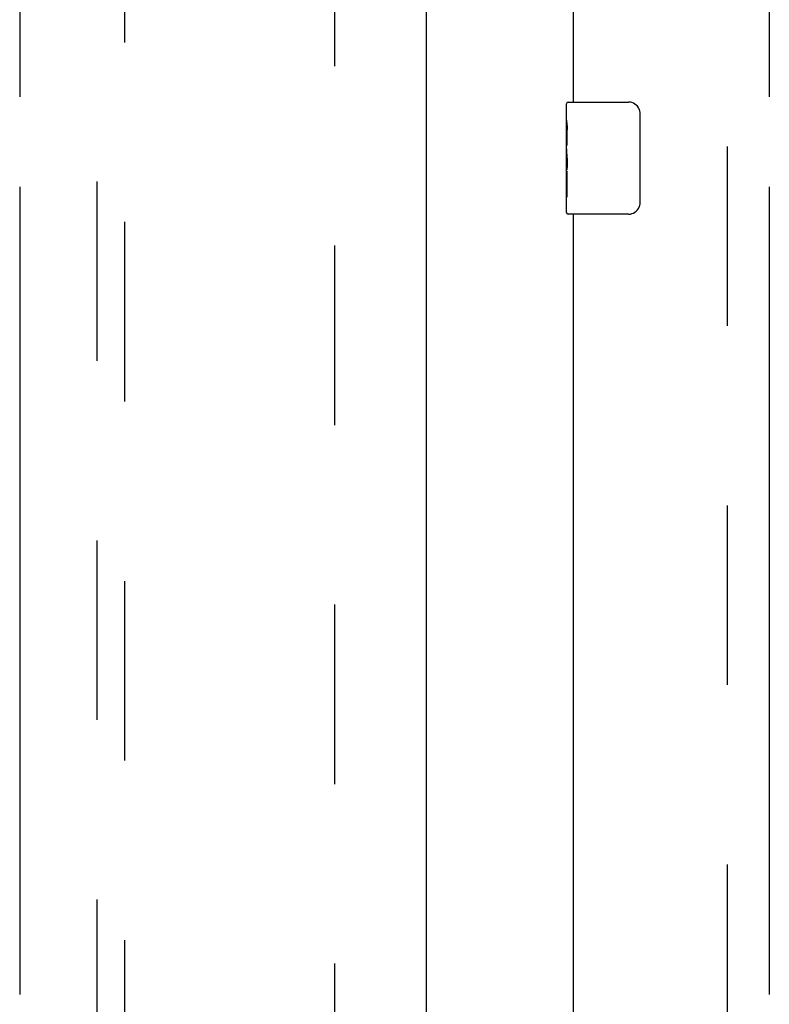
# Model space of a CAD drawing. Header units: inches. Extents: x 0 to 291, y 0 to 188.
# Tile 28 of 113: x 77.4 to 84.09, y 102.11 to 110.89. Entities that reach past the tile are written whole.
import ezdxf

# ---------------------------------------------------------------- set-up
doc = ezdxf.new("R2010")
doc.units = ezdxf.units.IN
doc.header["$LTSCALE"] = 16.018896
doc.header["$MEASUREMENT"] = 0
doc.linetypes.add('HIDDEN', pattern=[0.2, 0.1, -0.1])
doc.linetypes.add('PHANTOM', pattern=[0.8, 0.45, -0.05, 0.1, -0.05, 0.1, -0.05])
doc.layers.get('0').update_dxf_attribs({"linetype": 'CONTINUOUS'})
for name, color, linetype in [('02___PRT_ALL_AXES', 7, 'CONTINUOUS'), ('AVAILABLE_DOOR_SPACES', 7, 'CONTINUOUS'), ('DEFAULT_2', 8, 'HIDDEN')]:
    doc.layers.add(name, color=color, linetype=linetype)

msp = doc.modelspace()

# ---------------------------------------------------------------- linework, layer by layer
at = {"color": 3, "linetype": 'Continuous'}
for p, q in [((81.0292, 136.0558), (81.0292, 61.7638)), ((82.3417, 130.6598), (82.3417, 110.1598)), ((82.3417, 109.1598), (82.3417, 88.6598))]:
    msp.add_line(p, q, dxfattribs=at)
at = {"color": 7, "linetype": 'Continuous'}
for p, q in [((82.2817, 109.9991), (82.2817, 110.1448)), ((82.2967, 110.1598), (82.8367, 110.1598)), ((82.9366, 110.0598), (82.9366, 109.2598)), ((82.2817, 109.7413), (82.2817, 109.7749)), ((82.2817, 109.5443), (82.2817, 109.5757)), ((82.2817, 109.1748), (82.2817, 109.3139)), ((82.8367, 109.1598), (82.2967, 109.1598))]:
    msp.add_line(p, q, dxfattribs=at)
for points in [[(82.9299, 110.0959), (82.9319, 110.0902), (82.9336, 110.0844), (82.9349, 110.0784), (82.9358, 110.0723), (82.9364, 110.0661), (82.9366, 110.0598)], [(82.9366, 109.2598), (82.9364, 109.2535), (82.9358, 109.2472), (82.9349, 109.2411), (82.9336, 109.2351), (82.9319, 109.2293), (82.9299, 109.2236)]]:
    msp.add_lwpolyline(points, dxfattribs=at)
for centre, radius, start, end in [((82.2967, 110.1448), 0.015, 90, 180), ((82.8367, 110.0598), 0.1, 21.19986, 90), ((82.8367, 109.2598), 0.1, 270, 338.80009), ((82.2967, 109.1748), 0.015, 180, 270)]:
    msp.add_arc(centre, radius, start, end, dxfattribs=at)
at = {"layer": '02___PRT_ALL_AXES', "color": 7, "linetype": 'Continuous'}
for p, q in [((82.2817, 109.9991), (82.2817, 110.1448)), ((82.2817, 109.7413), (82.2817, 109.9983)), ((82.2874, 109.9427), (82.2817, 109.9427)), ((82.2886, 109.7749), (82.2886, 109.9113)), ((82.2817, 109.7749), (82.2886, 109.7749)), ((82.2817, 109.1748), (82.2817, 109.7386)), ((82.2833, 109.7121), (82.2817, 109.7121)), ((82.2817, 109.5803), (82.2876, 109.5803)), ((82.2817, 109.5443), (82.2886, 109.5443)), ((82.2817, 109.4814), (82.2886, 109.4814)), ((82.2886, 109.3139), (82.2886, 109.5443)), ((82.2817, 109.3139), (82.2886, 109.3139))]:
    msp.add_line(p, q, dxfattribs=at)
for points in [[(82.2817, 109.9991), (82.2819, 109.9953), (82.2822, 109.9907), (82.2828, 109.9853), (82.2844, 109.9721)], [(82.2844, 109.9721), (82.2853, 109.9645), (82.2862, 109.9564), (82.287, 109.9478)], [(82.287, 109.9478), (82.2877, 109.939), (82.2882, 109.9299), (82.2885, 109.9206), (82.2886, 109.9113)], [(82.2817, 109.7413), (82.2819, 109.7332), (82.2824, 109.7241), (82.2831, 109.7141)], [(82.2831, 109.7141), (82.2859, 109.6804), (82.2868, 109.6683), (82.2876, 109.656), (82.2882, 109.6434), (82.2885, 109.6306), (82.2886, 109.6178), (82.2885, 109.6049), (82.2882, 109.5922), (82.2876, 109.5796), (82.2868, 109.5673), (82.286, 109.5553)]]:
    msp.add_lwpolyline(points, dxfattribs=at)
msp.add_ellipse((82.5447, 109.5757), major_axis=(0.263, 0), ratio=0.432808, start_param=3.141593, end_param=3.321581, dxfattribs=at)
at = {"layer": 'AVAILABLE_DOOR_SPACES', "color": 4, "linetype": 'PHANTOM'}
for p, q in [((77.4042, 135.0348), (77.4042, 99.7848)), ((84.0917, 135.0348), (84.0917, 62.7848))]:
    msp.add_line(p, q, dxfattribs=at)
at = {"layer": 'DEFAULT_2', "color": 8, "linetype": 'HIDDEN'}
for p, q in [((80.2167, 62.4248), (80.2167, 135.3948)), ((83.7167, 135.3948), (83.7167, 62.4248)), ((78.0917, 135.0823), (78.0917, 101.0805)), ((78.3417, 101.0805), (78.3417, 135.0823))]:
    msp.add_line(p, q, dxfattribs=at)

doc.saveas('drawing.dxf')
